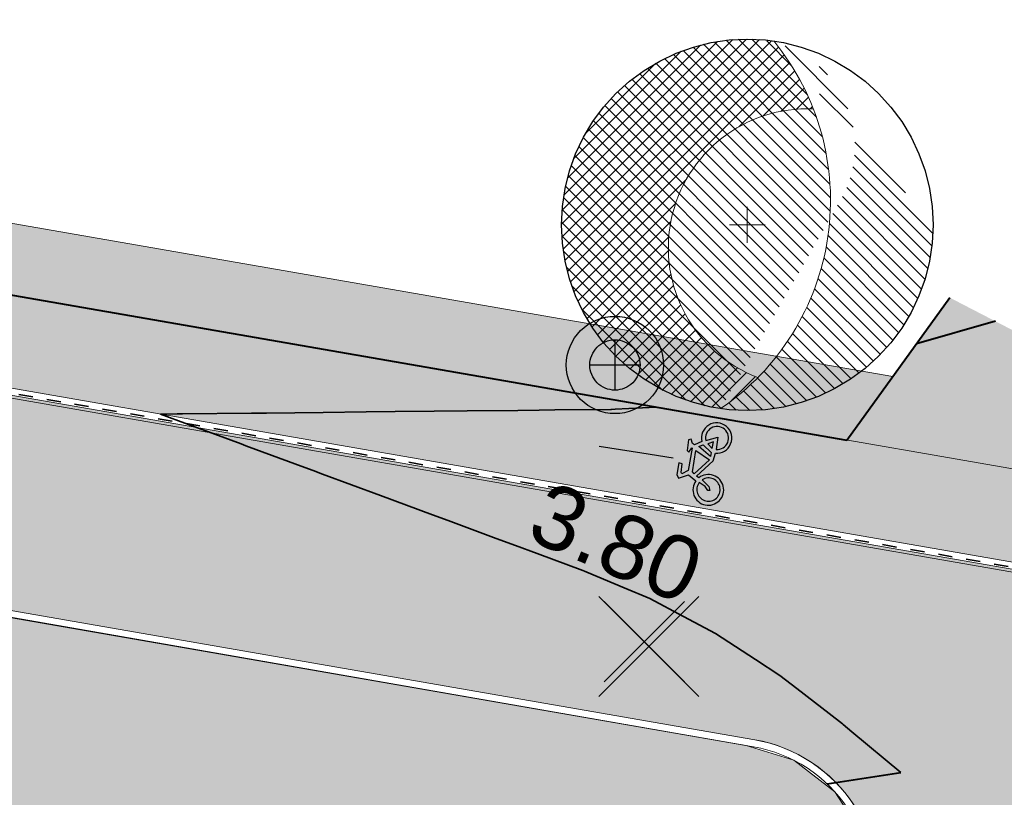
# Model space of a CAD drawing. Header units: metres. Extents: x 538891 to 1080079, y 6588829 to 13178720.
# Tile 111 of 256: x 539298 to 539312, y 6589473 to 6589484. Entities that reach past the tile are written whole.
import ezdxf

# ---------------------------------------------------------------- set-up
doc = ezdxf.new("R2010")
doc.units = ezdxf.units.M
doc.header["$LTSCALE"] = 0.4
doc.linetypes.add('#9_VIA31', pattern=[1, 0.5, -0.5])
doc.layers.add('KOLDE PST', color=7, linetype='Continuous')
doc.styles.add('Swis721 Lt BT', font='swissl.ttf')

# ---------------------------------------------------------------- blocks, each defined once
blk = doc.blocks.new('#9_019061_PP_TL (2D)')
at = {"linetype": 'Continuous', "lineweight": 0, "true_color": 0xffdf7f}
h = blk.add_hatch(color=41, dxfattribs=at)
edge = h.paths.add_edge_path()
edge.add_line((539078.5843284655, 6589533.188240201), (539078.6528070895, 6589534.722260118))
edge.add_line((539078.6528070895, 6589534.722260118), (539077.355, 6589534.826))
edge.add_line((539077.355, 6589534.826), (539077.204, 6589534.148))
edge.add_line((539077.204, 6589534.148), (539076.488, 6589534.963))
edge.add_line((539076.488, 6589534.963), (539074.9469808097, 6589533.639205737))
edge.add_line((539074.9469808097, 6589533.639205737), (539075.07, 6589533.496))
edge.add_line((539075.07, 6589533.496), (539075.094543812, 6589533.089536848))
edge.add_arc((539078.3786811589, 6589478.701785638), 54.4868152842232, 93.4555392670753, 93.49180849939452)
edge.add_line((539075.0601160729, 6589533.087447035), (539054.8514808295, 6589531.854335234))
edge.add_line((539054.8514808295, 6589531.854335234), (539054.9306583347, 6589530.556748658))
edge.add_line((539054.9306583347, 6589530.556748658), (539075.1392935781, 6589531.789860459))
edge.add_arc((539078.3794823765, 6589478.688643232), 53.19998208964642, 75.93603174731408, 93.49180781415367, ccw=False)
edge.add_line((539091.3073460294, 6589530.293957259), (539160.9429649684, 6589512.849250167))
edge.add_line((539160.9429649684, 6589512.849250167), (539209.5509790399, 6589500.579751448))
edge.add_line((539209.5509790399, 6589500.579751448), (539288.5658434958, 6589480.520591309))
edge.add_arc((539298.728139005, 6589520.550801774), 41.29999999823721, 255.7554898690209, 260.1382202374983)
edge.add_line((539291.6546084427, 6589479.861059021), (539316.130221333, 6589475.606203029))
edge.add_line((539316.130221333, 6589475.606203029), (539397.230498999, 6589455.209356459))
edge.add_line((539397.230498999, 6589455.209356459), (539432.3475555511, 6589446.342370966))
edge.add_line((539432.3475555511, 6589446.342370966), (539471.4985567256, 6589436.682071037))
edge.add_line((539471.4985567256, 6589436.682071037), (539478.412205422, 6589434.976177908))
edge.add_line((539478.412205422, 6589434.976177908), (539478.7291213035, 6589436.23695716))
edge.add_line((539478.7291213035, 6589436.23695716), (539432.662401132, 6589447.603673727))
edge.add_line((539432.662401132, 6589447.603673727), (539397.5475767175, 6589456.470095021))
edge.add_line((539397.5475767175, 6589456.470095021), (539316.4004594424, 6589476.878721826))
edge.add_line((539316.4004594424, 6589476.878721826), (539291.8772619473, 6589481.141849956))
edge.add_arc((539298.7281389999, 6589520.550801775), 39.99999999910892, 255.7554898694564, 260.1382202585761, ccw=False)
edge.add_line((539288.8857220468, 6589481.780622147), (539209.8699999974, 6589501.84))
edge.add_line((539209.8699999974, 6589501.84), (539161.2599999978, 6589514.11))
edge.add_line((539161.2599999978, 6589514.11), (539091.623252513, 6589531.554989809))
edge.add_arc((539078.3794821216, 6589478.688636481), 54.49998870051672, 75.93603328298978, 89.7846447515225)
at = {"linetype": 'Continuous', "lineweight": 0, "true_color": 0xadadad}
h = blk.add_hatch(color=253, dxfattribs=at)
edge = h.paths.add_edge_path()
edge.add_line((539055.2192805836, 6589527.468594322), (539075.3281014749, 6589528.695615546))
edge.add_arc((539078.379482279, 6589478.68864218), 50.09998313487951, 75.93603174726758, 93.4918078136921, ccw=False)
edge.add_line((539090.554030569, 6589527.286879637), (539160.1869583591, 6589509.842846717))
edge.add_line((539160.1869583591, 6589509.842846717), (539167.1395094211, 6589508.087903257))
edge.add_line((539167.1395094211, 6589508.087903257), (539167.2985909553, 6589508.718135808))
edge.add_line((539167.2985909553, 6589508.718135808), (539168.75297376, 6589508.351024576))
edge.add_line((539168.75297376, 6589508.351024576), (539168.5938922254, 6589507.720792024))
edge.add_line((539168.5938922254, 6589507.720792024), (539183.5453208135, 6589503.946794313))
edge.add_line((539183.5453208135, 6589503.946794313), (539183.864364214, 6589505.210747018))
edge.add_line((539183.864364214, 6589505.210747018), (539185.3187470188, 6589504.843635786))
edge.add_line((539185.3187470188, 6589504.843635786), (539184.9997036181, 6589503.579683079))
edge.add_line((539184.9997036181, 6589503.579683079), (539186.6735726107, 6589503.15716976))
edge.add_line((539186.6735726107, 6589503.15716976), (539186.8358794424, 6589503.800179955))
edge.add_line((539186.8358794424, 6589503.800179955), (539188.4841799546, 6589503.384120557))
edge.add_line((539188.4841799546, 6589503.384120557), (539188.3218731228, 6589502.741110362))
edge.add_line((539188.3218731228, 6589502.741110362), (539208.7902367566, 6589497.574543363))
edge.add_line((539208.7902367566, 6589497.574543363), (539214.090731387, 6589496.228929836))
edge.add_arc((539213.327944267, 6589493.224241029), 3.0999998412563, -14.244513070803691, 75.7554928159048, ccw=False)
edge.add_line((539216.3326329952, 6589492.461453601), (539214.9364938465, 6589486.961933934))
edge.add_line((539214.9364938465, 6589486.961933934), (539219.5953362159, 6589485.806136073))
edge.add_line((539219.5953362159, 6589485.806136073), (539221.2311149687, 6589492.249618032))
edge.add_arc((539223.2665493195, 6589491.732891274), 2.099999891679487, 75.75548686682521, 165.7554927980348, ccw=False)
edge.add_line((539223.7832762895, 6589493.768325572), (539246.4420812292, 6589488.01603326))
edge.add_line((539246.4420812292, 6589488.01603326), (539246.6496044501, 6589488.833486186))
edge.add_line((539246.6496044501, 6589488.833486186), (539248.1034861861, 6589488.46439555))
edge.add_line((539248.1034861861, 6589488.46439555), (539247.8959629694, 6589487.64694264))
edge.add_line((539247.8959629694, 6589487.64694264), (539252.5331049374, 6589486.469731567))
edge.add_line((539252.5331049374, 6589486.469731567), (539252.7217073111, 6589487.212653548))
edge.add_line((539252.7217073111, 6589487.212653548), (539254.1755890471, 6589486.843562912))
edge.add_line((539254.1755890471, 6589486.843562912), (539253.986130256, 6589486.098247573))
edge.add_line((539253.986130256, 6589486.098247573), (539258.3732197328, 6589484.987127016))
edge.add_line((539258.3732197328, 6589484.987127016), (539258.58960445, 6589485.839486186))
edge.add_line((539258.58960445, 6589485.839486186), (539260.0434861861, 6589485.47039555))
edge.add_line((539260.0434861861, 6589485.47039555), (539259.8271014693, 6589484.618036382))
edge.add_line((539259.8271014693, 6589484.618036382), (539277.4410699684, 6589480.146454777))
edge.add_line((539277.4410699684, 6589480.146454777), (539277.599515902, 6589480.77472546))
edge.add_line((539277.599515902, 6589480.77472546), (539279.0538987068, 6589480.407614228))
edge.add_line((539279.0538987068, 6589480.407614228), (539278.8949530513, 6589479.7773638))
edge.add_line((539278.8949530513, 6589479.7773638), (539287.8030561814, 6589477.515902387))
edge.add_arc((539298.7281389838, 6589520.550801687), 44.39999991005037, 255.7554898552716, 260.1382202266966)
edge.add_line((539291.1236654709, 6589476.806865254), (539307.9958922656, 6589473.873786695))
edge.add_arc((539307.6348908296, 6589471.802977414), 2.102040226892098, -15.862559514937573, 80.11107993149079, ccw=False)
edge.add_line((539309.6568856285, 6589471.228425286), (539307.8420913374, 6589463.91327026))
edge.add_line((539307.8420913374, 6589463.91327026), (539312.5008648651, 6589462.757489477))
edge.add_line((539312.5008648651, 6589462.757489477), (539313.977553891, 6589468.709794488))
edge.add_arc((539317.9569224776, 6589467.72256585), 4.099999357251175, 75.88280374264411, 166.0669754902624, ccw=False)
edge.add_line((539318.9569372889, 6589471.698740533), (539396.4743905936, 6589452.202979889))
edge.add_line((539396.4743905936, 6589452.202979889), (539425.7997229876, 6589444.798450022))
edge.add_arc((539425.2856163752, 6589442.762352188), 2.099999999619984, -13.933033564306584, 75.82923646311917, ccw=False)
edge.add_line((539427.3238297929, 6589442.256698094), (539426.1077702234, 6589437.354950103))
edge.add_line((539426.1077702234, 6589437.354950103), (539429.7959659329, 6589436.439956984))
edge.add_line((539429.7959659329, 6589436.439956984), (539431.0066439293, 6589441.320012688))
edge.add_arc((539433.044857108, 6589440.814358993), 2.099999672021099, 76.1394279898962, 166.0669754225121, ccw=False)
edge.add_line((539433.547933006, 6589442.853209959), (539477.7626632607, 6589431.943014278))
edge.add_line((539477.7626632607, 6589431.943014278), (539478.485107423, 6589434.854742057))
edge.add_line((539478.485107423, 6589434.854742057), (539471.4746009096, 6589436.584982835))
edge.add_line((539471.4746009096, 6589436.584982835), (539432.3233366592, 6589446.24534768))
edge.add_line((539432.3233366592, 6589446.24534768), (539397.2060175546, 6589455.112399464))
edge.add_line((539397.2060175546, 6589455.112399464), (539316.1094337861, 6589475.508316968))
edge.add_line((539316.1094337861, 6589475.508316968), (539291.6374812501, 6589479.762536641))
edge.add_arc((539298.728139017, 6589520.550801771), 41.39999999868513, 255.75548984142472, 260.1382202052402, ccw=False)
edge.add_line((539288.5412374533, 6589480.42366586), (539209.5264389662, 6589500.482809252))
edge.add_line((539209.5264389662, 6589500.482809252), (539160.9185776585, 6589512.752269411))
edge.add_line((539160.9185776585, 6589512.752269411), (539091.2830455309, 6589530.196954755))
edge.add_arc((539078.379482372, 6589478.688643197), 53.09998212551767, 75.93603174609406, 93.49180781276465)
edge.add_line((539075.1453841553, 6589531.690046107), (539055.036563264, 6589530.463024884))
edge.add_line((539055.036563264, 6589530.463024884), (539055.2192805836, 6589527.468594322))
at = {"color": 5, "linetype": 'Continuous', "lineweight": 40, "true_color": 0x0000ff}
for p, q in [((539309.2985068, 6589478.113329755), (539310.7533337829, 6589480.129222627)), ((539311.3979878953, 6589479.795404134), (539310.2833919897, 6589479.478043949)), ((539309.018460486, 6589473.250297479), (539310.062342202, 6589473.413053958))]:
    blk.add_line(p, q, dxfattribs=at)
at = {"color": 26, "linetype": 'Continuous', "lineweight": 9, "true_color": 0x7f1f00, "flags": 128}
for points in [[(539209.5166229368, 6589500.444032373), (539288.5313950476, 6589480.384895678, 0.01912560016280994), (539291.6306303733, 6589479.72312769), (539316.1011187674, 6589475.469162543), (539397.1963521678, 6589455.073584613), (539432.313649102, 6589446.206538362), (539471.4650183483, 6589436.546147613), (539478.3783714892, 6589434.840327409), (539555.608507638, 6589415.427367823)], [(539209.5509790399, 6589500.579751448), (539288.5658435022, 6589480.520591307, 0.01912560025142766), (539291.6546084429, 6589479.861059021), (539316.130221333, 6589475.606203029), (539397.230498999, 6589455.209356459), (539432.3475555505, 6589446.342370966), (539471.4985567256, 6589436.682071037), (539478.412205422, 6589434.976177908), (539555.6416252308, 6589415.563398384)]]:
    blk.add_lwpolyline(points, format="xyb", dxfattribs=at)
at = {"color": 26, "linetype": '#9_VIA31', "lineweight": 35, "true_color": 0x7f1f00, "flags": 128}
blk.add_lwpolyline([(538967.1483286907, 6589597.119765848), (538965.7734895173, 6589591.531124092), (538963.4364157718, 6589580.668595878, 0.09040084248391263), (538963.1941860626, 6589573.007599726), (538965.8296753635, 6589555.415316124, 0.2761386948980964), (538973.2353764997, 6589546.397497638), (538977.321869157, 6589545.18539376), (538983.1510333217, 6589543.646879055, 0.05419097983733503), (538991.0305051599, 6589542.457839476), (538997.3019925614, 6589542.197423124, -0.05419032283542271), (539002.2450342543, 6589541.451494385), (539020.5147111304, 6589536.629505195), (539037.1212181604, 6589531.450152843, 0.09107514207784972), (539048.3728820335, 6589530.085704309), (539075.1435589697, 6589531.719990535, -0.0767516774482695), (539091.290335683, 6589530.226055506), (539160.9258938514, 6589512.781363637), (539209.5338009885, 6589500.51189191), (539288.5486192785, 6589480.452743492, 0.01912560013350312), (539291.6426194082, 6589479.792093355), (539316.1156700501, 6589475.537682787), (539397.2134255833, 6589455.141470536), (539432.3306023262, 6589446.274454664), (539471.4817875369, 6589436.614109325), (539478.3952884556, 6589434.908252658), (539555.6250664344, 6589415.495383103), (539563.5176330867, 6589413.636071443), (539630.8094953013, 6589396.622690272), (539632.5470077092, 6589396.222995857), (539640.0382270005, 6589394.502884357), (539786.8328136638, 6589357.40627562), (539792.2415740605, 6589356.055994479), (539846.1376184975, 6589342.595023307), (539852.0866989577, 6589341.100442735), (539969.5811145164, 6589312.224129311), (539977.3278066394, 6589310.446103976), (540019.7075760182, 6589299.873510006), (540032.9150398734, 6589296.578608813), (540077.6714567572, 6589285.413106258), (540083.9552777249, 6589283.804147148), (540089.2347239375, 6589282.473505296, 0.2078616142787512), (540106.0411110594, 6589285.23724298), (540137.8570493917, 6589305.759477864)], format="xyb", dxfattribs=at)
at = {"color": 41, "linetype": 'Continuous', "lineweight": 9, "true_color": 0xffdf7f, "flags": 128}
blk.add_lwpolyline([(539209.5509790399, 6589500.579751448), (539288.565843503, 6589480.520591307, 0.01912560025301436), (539291.6546084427, 6589479.861059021), (539316.130221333, 6589475.606203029), (539397.230498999, 6589455.209356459), (539432.3475555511, 6589446.342370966), (539471.4985567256, 6589436.682071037), (539478.412205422, 6589434.976177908), (539478.7291213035, 6589436.23695716), (539432.662401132, 6589447.603673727), (539397.5475767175, 6589456.470095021), (539316.4004594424, 6589476.878721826), (539291.8772619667, 6589481.141849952, -0.01912560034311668), (539288.8857220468, 6589481.780622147), (539209.8699999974, 6589501.84)], format="xyb", dxfattribs=at)
at = {"color": 251, "linetype": 'Continuous', "lineweight": 9, "true_color": 0x5b5b5b, "flags": 128}
for points in [[(539223.7832762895, 6589493.768325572), (539246.4420812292, 6589488.01603326), (539246.6496044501, 6589488.833486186), (539248.1034861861, 6589488.46439555), (539247.8959629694, 6589487.64694264), (539252.5331049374, 6589486.469731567), (539252.7217073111, 6589487.212653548), (539254.1755890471, 6589486.843562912), (539253.986130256, 6589486.098247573), (539258.3732197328, 6589484.987127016), (539258.58960445, 6589485.839486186), (539260.0434861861, 6589485.47039555), (539259.8271014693, 6589484.618036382), (539277.4410699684, 6589480.146454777), (539277.599515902, 6589480.77472546), (539279.0538987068, 6589480.407614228), (539278.8949530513, 6589479.7773638), (539287.8030561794, 6589477.515902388, 0.01912560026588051), (539291.1236654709, 6589476.806865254), (539307.9958922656, 6589473.873786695, -0.4450908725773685), (539309.6568856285, 6589471.228425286), (539307.8420913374, 6589463.91327026), (539312.5008648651, 6589462.757489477)], [(539397.2060175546, 6589455.112399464), (539316.1094337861, 6589475.508316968), (539291.6374812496, 6589479.762536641, -0.01912560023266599), (539288.5412374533, 6589480.42366586), (539209.5264389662, 6589500.482809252)]]:
    blk.add_lwpolyline(points, format="xyb", dxfattribs=at)
at = {"color": 5, "linetype": 'Continuous', "lineweight": 40, "true_color": 0x0000ff, "flags": 128}
blk.add_lwpolyline([(539221.4516253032, 6589498.899823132), (539288.8857220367, 6589481.78062215, 0.01912560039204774), (539291.8772619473, 6589481.141849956), (539309.2985068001, 6589478.113329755)], format="xyb", dxfattribs=at)
at = {"color": 144, "linetype": 'Continuous', "lineweight": 9, "true_color": 0x007299, "flags": 128}
for points in [[(539307.8420913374, 6589463.91327026), (539309.6744346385, 6589471.299162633, 0.4351821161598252), (539307.9958922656, 6589473.873786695), (539291.1236654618, 6589476.806865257, -0.01912560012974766), (539287.8030561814, 6589477.515902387), (539278.8949530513, 6589479.7773638)], [(539307.7450335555, 6589463.937349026), (539309.5773768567, 6589471.323241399, 0.4351821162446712), (539307.978765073, 6589473.775264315), (539291.1065382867, 6589476.708342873, -0.01912560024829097), (539287.7784501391, 6589477.418976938), (539278.870347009, 6589479.680438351)]]:
    blk.add_lwpolyline(points, format="xyb", dxfattribs=at)
at = {"color": 5, "linetype": 'Continuous', "lineweight": 35, "true_color": 0x0000ff, "flags": 128}
blk.add_lwpolyline([(539306.6030346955, 6589478.581912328), (539306.0219264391, 6589478.549535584), (539305.9673882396, 6589478.548956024), (539305.9607354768, 6589478.548885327), (539305.1680496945, 6589478.540461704), (539304.9438591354, 6589478.538079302), (539304.6453631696, 6589478.53490728), (539303.9269827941, 6589478.527273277), (539303.459970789, 6589478.522310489), (539302.9101064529, 6589478.516467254), (539302.4971213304, 6589478.512078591), (539301.8932301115, 6589478.505661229), (539301.0891860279, 6589478.497116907), (539300.87635377, 6589478.494855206), (539299.9037936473, 6589478.484520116), (539299.8594774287, 6589478.484049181), (539299.8261929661, 6589478.483695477), (539299.5920600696, 6589478.481207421), (539299.8428295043, 6589478.388283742), (539300.7306444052, 6589478.059300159), (539300.796400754, 6589478.034933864), (539301.6321511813, 6589477.725242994), (539301.7499720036, 6589477.681583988), (539301.8822359, 6589477.632573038), (539302.7035432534, 6589477.328234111), (539303.4351647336, 6589477.057128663), (539303.6571145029, 6589476.974884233), (539304.3366715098, 6589476.723071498), (539304.6106857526, 6589476.621534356), (539304.9182900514, 6589476.507550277), (539305.5642570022, 6589476.268184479), (539305.5850845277, 6589476.260466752), (539305.6216385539, 6589476.246921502), (539306.1497996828, 6589476.023681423), (539306.5102640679, 6589475.871322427), (539306.9876637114, 6589475.616816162), (539307.4391741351, 6589475.376111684), (539308.0035190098, 6589475.008616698), (539308.3509555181, 6589474.782369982), (539308.5914146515, 6589474.597208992), (539309.192154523, 6589474.134620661), (539309.2367286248, 6589474.097659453), (539309.2456384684, 6589474.090271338), (539309.3696330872, 6589473.987453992), (539310.0623422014, 6589473.413053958)], dxfattribs=at)
at = {"color": 41, "linetype": 'Continuous', "lineweight": 9, "true_color": 0xffdf7f}
blk.add_solid([(539314.3982680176, 6589478.241781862), (539310.7533337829, 6589480.129222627), (539313.9160820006, 6589477.310607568), (539309.2985067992, 6589478.113329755)], dxfattribs=at)
at = {"color": 5, "true_color": 0x0000ff, "insert": (539305.8576549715, 6589476.23944439), "char_height": 0.9000000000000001, "attachment_point": 8, "rotation": 337.0874738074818, "line_spacing_factor": 1.004016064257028, "style": 'Swis721 Lt BT'}
blk.add_mtext('3.80', dxfattribs=at)
blk = doc.blocks.new('KOLDE PST TL')
at = {"color": 7}
blk.add_blockref('#9_019061_PP_TL (2D)', (0, 0), dxfattribs=at)
blk = doc.blocks.new('#13_Kolde pst HP -xref$0$puu 26')
at = {"linetype": 'Continuous', "lineweight": 5, "true_color": 0x5ec967}
h = blk.add_hatch(dxfattribs=at)
h.set_pattern_fill('#13_ANSI31', color=93, style=0, pattern_type=2)
h.set_pattern_definition([(135, (-218818.7906777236, -2639434.544310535), (-0.0942926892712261, -0.09429268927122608), [])])
edge = h.paths.add_edge_path()
edge.add_arc((547044.5836899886, 6598586.706567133), 3.570267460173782, -55.61859943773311, 39.17386661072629, ccw=False)
edge.add_line((547046.5998168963, 6598583.760036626), (547048.2952174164, 6598586.710216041))
edge.add_arc((547046.9766945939, 6598587.467941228), 1.520739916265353, 330.1149936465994, 450.0000107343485)
edge.add_arc((547046.976694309, 6598586.360776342), 2.627904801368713, 90, 180.0000000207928)
edge.add_arc((547046.976694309, 6598586.360776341), 2.627904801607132, 179.9999999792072, 270)
edge.add_arc((547046.976694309, 6598586.360776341), 2.627904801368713, 270, 360.0000000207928)
edge.add_line((547049.6045991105, 6598586.360776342), (547047.3514780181, 6598588.961818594))
at = {"linetype": 'Continuous', "lineweight": 5, "true_color": 0x00cc66}
h = blk.add_hatch(dxfattribs=at)
h.set_pattern_fill('#13_ANSI31_1', color=112, style=0, pattern_type=2)
h.set_pattern_definition([(45, (-218818.7906777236, -2639434.544310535), (-0.09429268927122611, 0.09429268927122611), [])])
edge = h.paths.add_edge_path()
edge.add_arc((547044.5836938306, 6598586.706569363), 3.570263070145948, 21.24914770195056, 39.17387791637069)
edge.add_arc((547046.9766943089, 6598586.360776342), 2.627904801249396, 81.8006951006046, 180.0000000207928)
edge.add_arc((547046.9766942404, 6598586.360776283), 2.627904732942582, 179.9999987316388, 261.754573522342)
edge.add_arc((547044.5836899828, 6598586.70656713), 3.570267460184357, 304.3814007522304, 315.4138937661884)
edge.add_arc((547047.8255859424, 6598586.037062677), 1.965322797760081, 168.331521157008, 249.1605476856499, ccw=False)
edge.add_arc((547047.8255861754, 6598586.037062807), 1.965323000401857, 87.50250971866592, 168.331526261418, ccw=False)
at = {"color": 114, "linetype": 'Continuous', "lineweight": 5, "true_color": 0x00994c}
for p, q in [((547046.976694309, 6598586.106909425), (547046.976694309, 6598586.614643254)), ((547046.7228273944, 6598586.360776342), (547047.2305612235, 6598586.360776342))]:
    blk.add_line(p, q, dxfattribs=at)
at = {"color": 13, "linetype": 'Continuous', "lineweight": 30, "true_color": 0xd8524f, "flags": 128}
blk.add_lwpolyline([(547049.6045991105, 6598586.360776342), (547049.5919450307, 6598586.103196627), (547049.5541046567, 6598585.848097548), (547049.4914424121, 6598585.597935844), (547049.4045617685, 6598585.355120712), (547049.2942994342, 6598585.121990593), (547049.1617172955, 6598584.900790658), (547049.0080921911, 6598584.693651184), (547048.8349036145, 6598584.502567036), (547048.6438194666, 6598584.329378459), (547048.436679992, 6598584.175753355), (547048.2154800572, 6598584.043171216), (547047.9823499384, 6598583.932908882), (547047.7395348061, 6598583.846028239), (547047.489373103, 6598583.783365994), (547047.2342740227, 6598583.74552562), (547046.976694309, 6598583.73287154), (547046.7191145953, 6598583.74552562), (547046.4640155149, 6598583.783365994), (547046.2138538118, 6598583.846028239), (547045.9710386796, 6598583.932908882), (547045.7379085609, 6598584.043171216), (547045.5167086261, 6598584.175753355), (547045.3095691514, 6598584.329378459), (547045.1184850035, 6598584.502567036), (547044.9452964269, 6598584.693651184), (547044.7916713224, 6598584.900790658), (547044.6590891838, 6598585.121990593), (547044.5488268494, 6598585.355120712), (547044.4619462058, 6598585.597935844), (547044.3992839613, 6598585.848097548), (547044.3614435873, 6598586.103196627), (547044.3487895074, 6598586.360776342), (547044.3614435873, 6598586.618356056), (547044.3992839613, 6598586.873455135), (547044.4619462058, 6598587.123616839), (547044.5488268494, 6598587.36643197), (547044.6590891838, 6598587.59956209), (547044.7916713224, 6598587.820762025), (547044.9452964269, 6598588.027901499), (547045.1184850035, 6598588.218985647), (547045.3095691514, 6598588.392174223), (547045.5167086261, 6598588.545799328), (547045.7379085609, 6598588.678381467), (547045.9710386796, 6598588.788643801), (547046.2138538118, 6598588.875524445), (547046.4640155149, 6598588.938186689), (547046.7191145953, 6598588.976027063), (547046.976694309, 6598588.988681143), (547047.2342740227, 6598588.976027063), (547047.489373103, 6598588.938186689), (547047.7395348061, 6598588.875524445), (547047.9823499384, 6598588.788643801), (547048.2154800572, 6598588.678381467), (547048.436679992, 6598588.545799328), (547048.6438194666, 6598588.392174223), (547048.8349036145, 6598588.218985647), (547049.0080921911, 6598588.027901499), (547049.1617172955, 6598587.820762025), (547049.2942994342, 6598587.59956209), (547049.4045617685, 6598587.36643197), (547049.4914424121, 6598587.123616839), (547049.5541046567, 6598586.873455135), (547049.5919450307, 6598586.618356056)], close=True, dxfattribs=at)
at = {"color": 112, "linetype": 'Continuous', "lineweight": 5, "true_color": 0x00cc66, "flags": 128}
for points in [[(547046.5998168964, 6598583.760036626, 0.2098046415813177), (547048.1172568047, 6598586.195964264, 0.2098046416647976), (547047.3514780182, 6598588.961818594)], [(547047.9112263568, 6598588.000519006, 0.3680721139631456), (547045.9008780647, 6598586.434546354, 0.3680721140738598), (547047.1264212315, 6598584.20030945)]]:
    blk.add_lwpolyline(points, format="xyb", dxfattribs=at)
blk = doc.blocks.new('#13_Kolde pst HP -xref$0$likvideeritav')
at = {"color": 1, "linetype": 'Continuous', "lineweight": 25, "true_color": 0xff0000}
for p, q in [((0.7071067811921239, -0.7071067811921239), (-0.7071067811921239, 0.7071067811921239)), ((0.7071067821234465, 0.7071067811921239), (-0.7071067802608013, -0.7071067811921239))]:
    blk.add_line(p, q, dxfattribs=at)
blk = doc.blocks.new('#13_KOLDE TAIM (2D)')
at = {"linetype": 'Continuous', "lineweight": 0, "true_color": 0xc4f877}
h = blk.add_hatch(color=71, dxfattribs=at)
edge = h.paths.add_edge_path()
edge.add_line((539309.9493555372, 6589479.015183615), (539292.0485338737, 6589482.127073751))
edge.add_arc((539298.7281390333, 6589520.550801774), 39.00000000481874, 255.7554898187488, 260.1382201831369, ccw=False)
edge.add_line((539289.1317824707, 6589482.749876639), (539221.6976857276, 6589499.869077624))
edge.add_line((539221.6976857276, 6589499.869077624), (539221.4516253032, 6589498.899823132))
edge.add_line((539221.4516253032, 6589498.899823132), (539288.8857220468, 6589481.780622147))
edge.add_arc((539298.7281390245, 6589520.550801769), 39.99999999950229, 255.7554898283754, 260.1382201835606)
edge.add_line((539291.8772619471, 6589481.141849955), (539309.2985068, 6589478.113329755))
edge.add_line((539309.2985068, 6589478.113329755), (539309.9493555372, 6589479.015183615))
blk.add_hatch(color=71, dxfattribs=at).paths.add_polyline_path([(539302.8432986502, 6589465.153405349), (539307.7449826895, 6589463.937361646), (539309.6048125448, 6589471.445790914), (539309.6125508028, 6589472.114517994), (539309.4587857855, 6589472.628381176), (539309.1282585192, 6589473.136415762), (539308.5464567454, 6589473.585457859), (539307.8728939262, 6589473.793669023), (539290.0893807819, 6589476.897372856), (539289.7395099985, 6589476.968069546), (539278.870347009, 6589479.680438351), (539279.0538987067, 6589480.407614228), (539277.5995159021, 6589480.774725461), (539277.4154771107, 6589480.049779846), (539266.5431208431, 6589482.809897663), (539265.812952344, 6589479.900117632), (539261.4534871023, 6589480.98768504), (539262.1814756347, 6589483.917169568), (539259.802495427, 6589484.52111093), (539259.6743955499, 6589484.016513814), (539258.2205138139, 6589484.38560445), (539258.3486136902, 6589484.890201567), (539253.9657623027, 6589486.051992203), (539253.8064984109, 6589485.389681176), (539252.3526166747, 6589485.758771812), (539252.5084988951, 6589486.372806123), (539247.8713569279, 6589487.55001719), (539247.734395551, 6589487.010513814), (539246.2805138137, 6589487.379604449), (539246.4174751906, 6589487.919107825), (539224.5597461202, 6589493.468034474), (539223.3006947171, 6589493.677870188), (539222.6323061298, 6589493.62966089), (539221.973248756, 6589493.258464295), (539221.499720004, 6589492.670075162), (539221.2618192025, 6589491.964160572), (539219.6916039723, 6589485.782253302), (539241.5583923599, 6589480.357389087), (539244.101517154, 6589482.302258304), (539286.2025932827, 6589471.857531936), (539301.5055535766, 6589468.061067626)])
at = {"color": 71, "linetype": 'Continuous', "lineweight": 5, "true_color": 0xc4f877, "flags": 128}
blk.add_lwpolyline([(539309.9493555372, 6589479.015183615), (539292.0485338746, 6589482.127073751, -0.01912560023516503), (539289.1317824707, 6589482.749876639), (539221.6976857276, 6589499.869077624), (539221.4516253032, 6589498.899823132), (539288.8857220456, 6589481.780622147, 0.01912560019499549), (539291.8772619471, 6589481.141849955), (539309.2985068, 6589478.113329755)], format="xyb", close=True, dxfattribs=at)
blk.add_lwpolyline([(539244.101517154, 6589482.302258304), (539286.2025932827, 6589471.857531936), (539301.5055535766, 6589468.061067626), (539302.8432986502, 6589465.153405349), (539307.7449826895, 6589463.937361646), (539309.6048125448, 6589471.445790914), (539309.6125508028, 6589472.114517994), (539309.4587857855, 6589472.628381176), (539309.1282585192, 6589473.136415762), (539308.5464567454, 6589473.585457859), (539307.8728939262, 6589473.793669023), (539290.0893807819, 6589476.897372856), (539289.7395099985, 6589476.968069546), (539278.870347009, 6589479.680438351)], dxfattribs=at)
at = {"color": 92, "true_color": 0x00cc00}
blk.add_blockref('#13_Kolde pst HP -xref$0$puu 26', (-7739.087239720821, -9105.20143447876), dxfattribs=at)
at = {"color": 1, "true_color": 0xff0000}
blk.add_blockref('#13_Kolde pst HP -xref$0$likvideeritav', (539306.4972301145, 6589475.192654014), dxfattribs=at)
blk = doc.blocks.new('Kolde pst Taim')
at = {"color": 13, "true_color": 0xff4646}
blk.add_blockref('#13_KOLDE TAIM (2D)', (0, 0), dxfattribs=at)
blk = doc.blocks.new('#15_019061_PP_ELV-4-01_v01_Puhas$0$A$C2D7D09D12')
at = {"color": 1, "linetype": 'Continuous', "lineweight": 25, "true_color": 0xff0000}
for p, q in [((0.0353555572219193, 0.03535634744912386), (1.170666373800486, 1.170667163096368)), ((0.03535555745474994, 1.170667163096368), (1.170666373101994, 0.03535634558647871))]:
    blk.add_line(p, q, dxfattribs=at)
blk = doc.blocks.new('#15_Kolde pst ELV-3 (2D)')
at = {"color": 1, "linetype": 'Continuous', "lineweight": 25, "true_color": 0xff0000}
for p, q in [((539306.0175208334, 6589479.532361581), (539306.0175208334, 6589478.820521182)), ((539305.6616006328, 6589479.176441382), (539306.3734410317, 6589479.176441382))]:
    blk.add_line(p, q, dxfattribs=at)
at = {"color": 1, "linetype": 'Continuous', "lineweight": 25, "true_color": 0xff0000, "flags": 128}
for points in [[(539306.70524826, 6589479.176441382), (539306.7019366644, 6589479.109032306), (539306.6920337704, 6589479.042272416), (539306.6756349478, 6589478.976804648), (539306.6528981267, 6589478.913259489), (539306.6240422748, 6589478.852248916), (539306.58934529, 6589478.794360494), (539306.549141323, 6589478.74015172), (539306.50381756, 6589478.690144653), (539306.4538104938, 6589478.64482089), (539306.3996017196, 6589478.604616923), (539306.3417132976, 6589478.569919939), (539306.2807027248, 6589478.541064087), (539306.2171575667, 6589478.518327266), (539306.1516897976, 6589478.501928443), (539306.084929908, 6589478.492025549), (539306.0175208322, 6589478.488713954), (539305.9501117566, 6589478.492025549), (539305.883351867, 6589478.501928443), (539305.8178840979, 6589478.518327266), (539305.7543389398, 6589478.541064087), (539305.693328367, 6589478.569919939), (539305.635439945, 6589478.604616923), (539305.5812311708, 6589478.64482089), (539305.5312241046, 6589478.690144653), (539305.4859003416, 6589478.74015172), (539305.4456963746, 6589478.794360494), (539305.4109993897, 6589478.852248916), (539305.3821435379, 6589478.913259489), (539305.3594067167, 6589478.976804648), (539305.3430078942, 6589479.042272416), (539305.3331050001, 6589479.109032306), (539305.3297934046, 6589479.176441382), (539305.3331050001, 6589479.243850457), (539305.3430078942, 6589479.310610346), (539305.3594067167, 6589479.376078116), (539305.3821435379, 6589479.439623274), (539305.4109993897, 6589479.500633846), (539305.4456963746, 6589479.558522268), (539305.4859003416, 6589479.612731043), (539305.5312241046, 6589479.66273811), (539305.5812311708, 6589479.708061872), (539305.635439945, 6589479.748265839), (539305.693328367, 6589479.782962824), (539305.7543389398, 6589479.811818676), (539305.8178840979, 6589479.834555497), (539305.883351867, 6589479.85095432), (539305.9501117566, 6589479.860857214), (539306.0175208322, 6589479.864168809), (539306.084929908, 6589479.860857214), (539306.1516897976, 6589479.85095432), (539306.2171575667, 6589479.834555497), (539306.2807027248, 6589479.811818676), (539306.3417132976, 6589479.782962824), (539306.3996017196, 6589479.748265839), (539306.4538104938, 6589479.708061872), (539306.50381756, 6589479.66273811), (539306.549141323, 6589479.612731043), (539306.58934529, 6589479.558522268), (539306.6240422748, 6589479.500633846), (539306.6528981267, 6589479.439623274), (539306.6756349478, 6589479.376078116), (539306.6920337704, 6589479.310610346), (539306.7019366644, 6589479.243850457)], [(539306.70524826, 6589479.176441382), (539306.7019366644, 6589479.109032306), (539306.6920337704, 6589479.042272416), (539306.6756349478, 6589478.976804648), (539306.6528981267, 6589478.913259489), (539306.6240422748, 6589478.852248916), (539306.58934529, 6589478.794360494), (539306.549141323, 6589478.74015172), (539306.50381756, 6589478.690144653), (539306.4538104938, 6589478.64482089), (539306.3996017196, 6589478.604616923), (539306.3417132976, 6589478.569919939), (539306.2807027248, 6589478.541064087), (539306.2171575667, 6589478.518327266), (539306.1516897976, 6589478.501928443), (539306.084929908, 6589478.492025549), (539306.0175208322, 6589478.488713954), (539305.9501117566, 6589478.492025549), (539305.883351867, 6589478.501928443), (539305.8178840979, 6589478.518327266), (539305.7543389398, 6589478.541064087), (539305.693328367, 6589478.569919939), (539305.635439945, 6589478.604616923), (539305.5812311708, 6589478.64482089), (539305.5312241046, 6589478.690144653), (539305.4859003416, 6589478.74015172), (539305.4456963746, 6589478.794360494), (539305.4109993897, 6589478.852248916), (539305.3821435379, 6589478.913259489), (539305.3594067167, 6589478.976804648), (539305.3430078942, 6589479.042272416), (539305.3331050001, 6589479.109032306), (539305.3297934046, 6589479.176441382), (539305.3331050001, 6589479.243850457), (539305.3430078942, 6589479.310610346), (539305.3594067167, 6589479.376078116), (539305.3821435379, 6589479.439623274), (539305.4109993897, 6589479.500633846), (539305.4456963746, 6589479.558522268), (539305.4859003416, 6589479.612731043), (539305.5312241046, 6589479.66273811), (539305.5812311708, 6589479.708061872), (539305.635439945, 6589479.748265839), (539305.693328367, 6589479.782962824), (539305.7543389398, 6589479.811818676), (539305.8178840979, 6589479.834555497), (539305.883351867, 6589479.85095432), (539305.9501117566, 6589479.860857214), (539306.0175208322, 6589479.864168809), (539306.084929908, 6589479.860857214), (539306.1516897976, 6589479.85095432), (539306.2171575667, 6589479.834555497), (539306.2807027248, 6589479.811818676), (539306.3417132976, 6589479.782962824), (539306.3996017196, 6589479.748265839), (539306.4538104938, 6589479.708061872), (539306.50381756, 6589479.66273811), (539306.549141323, 6589479.612731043), (539306.58934529, 6589479.558522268), (539306.6240422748, 6589479.500633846), (539306.6528981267, 6589479.439623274), (539306.6756349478, 6589479.376078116), (539306.6920337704, 6589479.310610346), (539306.7019366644, 6589479.243850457)], [(539306.3734410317, 6589479.176441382), (539306.3717271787, 6589479.141555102), (539306.3666021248, 6589479.107004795), (539306.3581152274, 6589479.073123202), (539306.3463482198, 6589479.040236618), (539306.3314144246, 6589479.008661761), (539306.3134576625, 6589478.978702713), (539306.292650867, 6589478.950647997), (539306.2691944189, 6589478.924767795), (539306.2433142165, 6589478.901311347), (539306.2152595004, 6589478.880504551), (539306.1853004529, 6589478.86254779), (539306.1537255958, 6589478.847613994), (539306.1208390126, 6589478.835846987), (539306.0869574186, 6589478.827360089), (539306.0524071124, 6589478.822235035), (539306.0175208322, 6589478.820521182), (539305.9826345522, 6589478.822235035), (539305.948084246, 6589478.827360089), (539305.914202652, 6589478.835846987), (539305.8813160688, 6589478.847613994), (539305.8497412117, 6589478.86254779), (539305.8197821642, 6589478.880504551), (539305.7917274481, 6589478.901311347), (539305.7658472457, 6589478.924767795), (539305.7423907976, 6589478.950647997), (539305.7215840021, 6589478.978702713), (539305.70362724, 6589479.008661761), (539305.6886934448, 6589479.040236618), (539305.6769264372, 6589479.073123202), (539305.6684395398, 6589479.107004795), (539305.6633144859, 6589479.141555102), (539305.661600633, 6589479.176441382), (539305.6633144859, 6589479.211327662), (539305.6684395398, 6589479.245877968), (539305.6769264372, 6589479.279759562), (539305.6886934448, 6589479.312646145), (539305.70362724, 6589479.344221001), (539305.7215840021, 6589479.37418005), (539305.7423907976, 6589479.402234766), (539305.7658472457, 6589479.428114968), (539305.7917274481, 6589479.451571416), (539305.8197821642, 6589479.472378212), (539305.8497412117, 6589479.490334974), (539305.8813160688, 6589479.505268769), (539305.914202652, 6589479.517035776), (539305.948084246, 6589479.525522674), (539305.9826345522, 6589479.530647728), (539306.0175208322, 6589479.532361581), (539306.0524071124, 6589479.530647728), (539306.0869574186, 6589479.525522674), (539306.1208390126, 6589479.517035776), (539306.1537255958, 6589479.505268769), (539306.1853004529, 6589479.490334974), (539306.2152595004, 6589479.472378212), (539306.2433142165, 6589479.451571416), (539306.2691944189, 6589479.428114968), (539306.292650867, 6589479.402234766), (539306.3134576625, 6589479.37418005), (539306.3314144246, 6589479.344221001), (539306.3463482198, 6589479.312646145), (539306.3581152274, 6589479.279759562), (539306.3666021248, 6589479.245877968), (539306.3717271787, 6589479.211327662)], [(539306.3734410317, 6589479.176441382), (539306.3717271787, 6589479.141555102), (539306.3666021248, 6589479.107004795), (539306.3581152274, 6589479.073123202), (539306.3463482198, 6589479.040236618), (539306.3314144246, 6589479.008661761), (539306.3134576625, 6589478.978702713), (539306.292650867, 6589478.950647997), (539306.2691944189, 6589478.924767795), (539306.2433142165, 6589478.901311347), (539306.2152595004, 6589478.880504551), (539306.1853004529, 6589478.86254779), (539306.1537255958, 6589478.847613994), (539306.1208390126, 6589478.835846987), (539306.0869574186, 6589478.827360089), (539306.0524071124, 6589478.822235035), (539306.0175208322, 6589478.820521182), (539305.9826345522, 6589478.822235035), (539305.948084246, 6589478.827360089), (539305.914202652, 6589478.835846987), (539305.8813160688, 6589478.847613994), (539305.8497412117, 6589478.86254779), (539305.8197821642, 6589478.880504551), (539305.7917274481, 6589478.901311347), (539305.7658472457, 6589478.924767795), (539305.7423907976, 6589478.950647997), (539305.7215840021, 6589478.978702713), (539305.70362724, 6589479.008661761), (539305.6886934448, 6589479.040236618), (539305.6769264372, 6589479.073123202), (539305.6684395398, 6589479.107004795), (539305.6633144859, 6589479.141555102), (539305.661600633, 6589479.176441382), (539305.6633144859, 6589479.211327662), (539305.6684395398, 6589479.245877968), (539305.6769264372, 6589479.279759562), (539305.6886934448, 6589479.312646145), (539305.70362724, 6589479.344221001), (539305.7215840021, 6589479.37418005), (539305.7423907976, 6589479.402234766), (539305.7658472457, 6589479.428114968), (539305.7917274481, 6589479.451571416), (539305.8197821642, 6589479.472378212), (539305.8497412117, 6589479.490334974), (539305.8813160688, 6589479.505268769), (539305.914202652, 6589479.517035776), (539305.948084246, 6589479.525522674), (539305.9826345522, 6589479.530647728), (539306.0175208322, 6589479.532361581), (539306.0524071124, 6589479.530647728), (539306.0869574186, 6589479.525522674), (539306.1208390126, 6589479.517035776), (539306.1537255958, 6589479.505268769), (539306.1853004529, 6589479.490334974), (539306.2152595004, 6589479.472378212), (539306.2433142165, 6589479.451571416), (539306.2691944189, 6589479.428114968), (539306.292650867, 6589479.402234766), (539306.3134576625, 6589479.37418005), (539306.3314144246, 6589479.344221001), (539306.3463482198, 6589479.312646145), (539306.3581152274, 6589479.279759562), (539306.3666021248, 6589479.245877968), (539306.3717271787, 6589479.211327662)]]:
    blk.add_lwpolyline(points, close=True, dxfattribs=at)
at = {"color": 7}
blk.add_blockref('#15_019061_PP_ELV-4-01_v01_Puhas$0$A$C2D7D09D12', (539305.828963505, 6589474.658525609), dxfattribs=at)
blk = doc.blocks.new('Kolde pst EL')
at = {"color": 13, "true_color": 0xff4646}
blk.add_blockref('#15_Kolde pst ELV-3 (2D)', (0, 0), dxfattribs=at)
blk = doc.blocks.new('#16_019061_PP_TL_liiklusskeem$0$ratas')
at = {"linetype": 'Continuous', "lineweight": 0}
h = blk.add_hatch(color=7, dxfattribs=at)
h.paths.add_polyline_path([(0.18044043, 0.8619031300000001), (0.12229318, 0.82194316), (0.20645367, 0.6580048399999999), (0.12535356, 0.5135342), (0.06156055, 0.5370768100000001), (-0.00607794, 0.54406507), (-0.07333677, 0.53406246), (-0.13601449, 0.5076938), (-0.19019582, 0.46660626), (-0.23249622, 0.41336644), (-0.26027334, 0.35130007), (-0.27179201, 0.28428423), (-0.26633271, 0.21650518), (-0.24423646, 0.15219688), (-0.20688354, 0.09537644), (-0.15660727, 0.04959326), (-0.09654825, 0.01770727), (-0.03045817, 0.00171029), (0.03753453, 0.00260158), (0.10318258, 0.02032549), (0.16238514, 0.05377485), (0.21144402, 0.10086018), (0.24729467, 0.15864022), (0.26769762, 0.22350564), (0.27137836, 0.2914045), (0.25810696, 0.35809537), (0.22871245, 0.4194123), (0.185031, 0.471525), (0.20951405, 0.5166080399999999), (0.5201427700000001, 0.26557749), (0.6593901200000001, 0.25020827), (0.67851131, 0.16826221), (0.72202145, 0.0962369), (0.7856607, 0.04118399), (0.86319846, 0.00849342), (0.94704339, 0.00136576), (1.02898668, 0.02049884), (1.10100567, 0.06401945), (1.15604934, 0.12766668), (1.18872865, 0.20520919), (1.19584414, 0.28905516), (1.17669917, 0.37099566), (1.13316811, 0.44300833), (1.06951288, 0.49804276), (0.99196564, 0.53071082), (0.90811864, 0.5378141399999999), (0.82618091, 0.5186572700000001), (0.74661099, 0.63853717), (0.76344309, 0.67849713), (0.83995262, 0.70923557), (0.82006015, 0.75534322), (0.62725612, 0.7491955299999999), (0.60583345, 0.71538325), (0.68846374, 0.6754232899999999), (0.68693355, 0.66722637), (0.2844934, 0.6754232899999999), (0.20645367, 0.77583551), (0.22787634, 0.7953031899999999), (0.38395579, 0.8024754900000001), (0.39313694, 0.8619031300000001)])
h.paths.add_polyline_path([(0.8552545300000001, 0.45205733), (0.94553578, 0.2522575), (0.72671851, 0.2450852), (0.7418430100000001, 0.18333718), (0.7752323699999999, 0.12923803), (0.82364718, 0.0880364), (0.88239027, 0.06372966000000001), (0.94576241, 0.05867602), (1.00761529, 0.0733658), (1.06194797, 0.10637379), (1.10348913, 0.15449759), (1.12820848, 0.21306824), (1.13370776, 0.27640327), (1.11945343, 0.33835795), (1.08682844, 0.39292147), (1.03899805, 0.43480012), (0.9806027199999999, 0.45993085), (0.91730794, 0.4658755)])
h.paths.add_polyline_path([(-0.04700492, 0.46889687), (-0.09403608, 0.45015135), (-0.13507643, 0.42050317), (-0.16764819, 0.38174231), (-0.18978489, 0.3362089), (-0.20015004, 0.28665198), (-0.19811787, 0.2360635), (-0.18381105, 0.18749767), (-0.15809335, 0.14388661), (-0.12251745, 0.10786329), (-0.0792312, 0.08160257), (-0.03084796, 0.06668992), (0.01971116, 0.06402567), (0.06939375, 0.07377068), (0.11520025, 0.09533660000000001), (0.15436516, 0.12742141), (0.18452392, 0.16808802), (0.20385574, 0.21488124), (0.21119349, 0.26497597), (0.20609414, 0.3153478), (0.18886558, 0.36295559), (0.16054795, 0.4049250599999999), (0.06261575, 0.26967595), (-0.007773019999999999, 0.2450852), (-0.01542397, 0.28094671), (0.04731384, 0.33627589), (0.10087051, 0.45205733), (0.05348176, 0.46987952), (0.00317759, 0.47560799)])
h.paths.add_polyline_path([(0.58900135, 0.32500513), (0.6593901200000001, 0.3229559), (0.77262423, 0.48484499), (0.73283928, 0.55861724)])
h.paths.add_polyline_path([(0.24011787, 0.56066646), (0.5262635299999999, 0.33422666), (0.65326936, 0.5985771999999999), (0.26919149, 0.5985771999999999)])
at = {"color": 7, "linetype": 'Continuous', "lineweight": 25, "flags": 128}
for points in [[(0.3931369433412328, 0.8619031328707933), (0.1804404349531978, 0.8619031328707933), (0.1222931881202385, 0.8219431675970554), (0.2064536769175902, 0.6580048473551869), (0.1253535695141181, 0.51353420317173, 0.5478322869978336), (-0.2717920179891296, 0.2842842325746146, 0.5478322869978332), (0.1031825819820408, 0.02032549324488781, 0.5478322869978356), (0.1850310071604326, 0.4715250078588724), (0.2095140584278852, 0.5166080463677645), (0.5201427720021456, 0.2655774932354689), (0.6593901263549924, 0.2502082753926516, 0.7266312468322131), (1.15604934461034, 0.1276666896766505, 0.7266312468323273), (0.8261809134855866, 0.518657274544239), (0.7466109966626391, 0.6385371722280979), (0.7634430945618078, 0.6784971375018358), (0.8399526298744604, 0.7092355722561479), (0.820060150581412, 0.7553432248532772), (0.6272561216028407, 0.7491955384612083), (0.6058334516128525, 0.7153832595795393), (0.6884637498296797, 0.6754232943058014), (0.6869335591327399, 0.6672263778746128), (0.2844934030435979, 0.6754232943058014), (0.2064536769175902, 0.7758355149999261), (0.2278763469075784, 0.7953031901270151), (0.3839557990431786, 0.8024754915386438), (0.3931369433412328, 0.8619031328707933)], [(0.1605479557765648, 0.4049250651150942), (0.06261575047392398, 0.2696759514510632), (-0.007773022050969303, 0.24508520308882), (-0.01542397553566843, 0.2809467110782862), (0.0473138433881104, 0.3362758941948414), (0.1008705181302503, 0.4520573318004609, 0.5368184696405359), (-0.2001500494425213, 0.2866519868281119, 0.5368184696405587), (0.06939375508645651, 0.07377068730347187, 0.5368184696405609), (0.1605479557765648, 0.4049250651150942)], [(0.8552545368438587, 0.4520573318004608), (0.9455357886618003, 0.2522575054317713), (0.726718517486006, 0.24508520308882, 0.7222523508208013), (1.10348913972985, 0.1544975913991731, 0.7222523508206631), (0.8552545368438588, 0.4520573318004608)]]:
    blk.add_lwpolyline(points, format="xyb", dxfattribs=at)
for points in [[(0.2691914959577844, 0.5985772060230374), (0.6532693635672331, 0.5985772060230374), (0.5262635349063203, 0.3342266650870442), (0.240117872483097, 0.5606664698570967), (0.2691914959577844, 0.5985772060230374)], [(0.7328392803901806, 0.5586172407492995), (0.7726242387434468, 0.4848449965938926), (0.6593901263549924, 0.3229559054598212), (0.5890013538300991, 0.3250051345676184), (0.7328392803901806, 0.5586172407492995)], [(0.8016978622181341, 0.4100481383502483), (0.7313090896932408, 0.3168082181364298), (0.8506639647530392, 0.3147589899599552), (0.8016978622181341, 0.4100481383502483)]]:
    blk.add_lwpolyline(points, dxfattribs=at)
blk = doc.blocks.new('#16_Kolde TL (2D)')
at = {"color": 7, "linetype": 'Continuous', "lineweight": 25, "flags": 128}
blk.add_lwpolyline([(539306.8422892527, 6589477.859261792), (539306.3976349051, 6589477.928417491), (539305.7949783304, 6589478.02214678)], dxfattribs=at)
at = {"color": 7, "xscale": 0.8, "yscale": 0.8, "zscale": 0.8, "rotation": 81.02526789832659}
blk.add_blockref('#16_019061_PP_TL_liiklusskeem$0$ratas', (539307.5531818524, 6589477.375811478), dxfattribs=at)
blk = doc.blocks.new('Kolde pst märgistus')
at = {"color": 13, "true_color": 0xff4646}
blk.add_blockref('#16_Kolde TL (2D)', (0, 0), dxfattribs=at)

msp = doc.modelspace()

# ---------------------------------------------------------------- block references
at = {"layer": 'KOLDE PST', "color": 7}
for name in ['KOLDE PST TL', 'Kolde pst märgistus', 'Kolde pst Taim', 'Kolde pst EL']:
    msp.add_blockref(name, (0, 0), dxfattribs=at)

doc.saveas('drawing.dxf')
